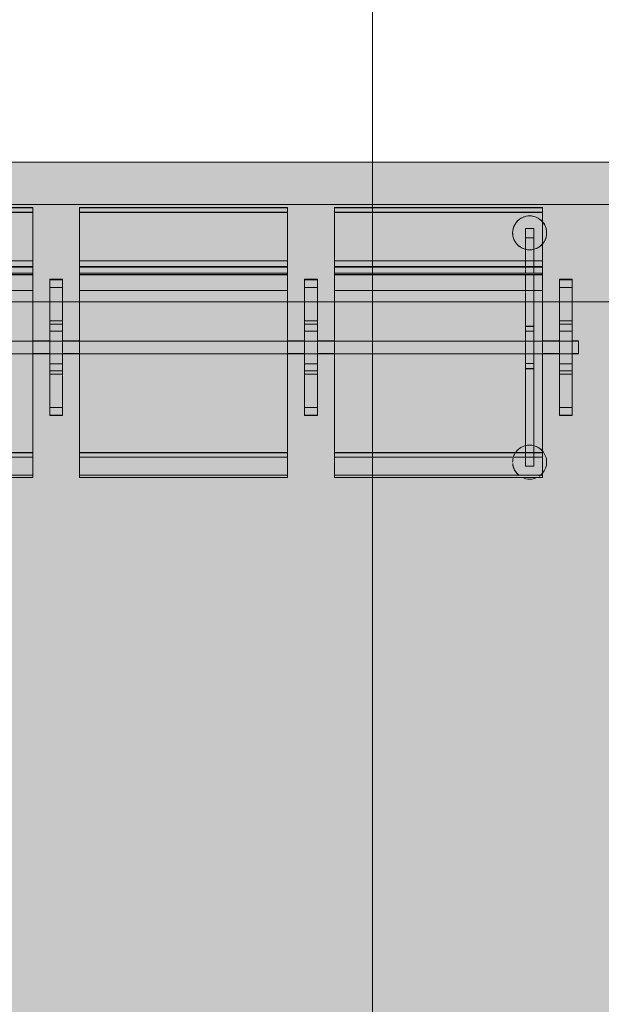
# Model space of a CAD drawing. Header units: millimetres. Extents: x 1110081 to 1268996, y -753649 to 3502.
# Tile 116 of 211: x 1189848 to 1191217, y -724419 to -722102. Entities that reach past the tile are written whole.
import ezdxf

# ---------------------------------------------------------------- set-up
doc = ezdxf.new("R2010")
doc.units = ezdxf.units.MM
doc.layers.add('A200-10 - ventesone', color=7, linetype='Continuous', lineweight=5, true_color=0xfff5d7)
for name, color, linetype, lineweight in [('A24', 1, 'Continuous', 13), ('A272', 1, 'Continuous', 9), ('A822Custom 1Custom 2Custom 3Floor Plan00_Shared Levels and Grids', 1, 'Continuous', 5), ('A852-TYNN', 4, 'Continuous', 5), ('Existing F_b', 7, 'Continuous', 9)]:
    doc.layers.add(name, color=color, linetype=linetype, lineweight=lineweight)

# ---------------------------------------------------------------- blocks, each defined once
blk = doc.blocks.new('279 - Seat-Gate-4-MO - 279 - Seat-Gate-4-MO-V124-H02-Nivå F-3_5 m_1_ Ny Plan 2 PV200')
at = {"layer": 'A272'}
for p, q in [((685.1, -138.2), (1175.1, -138.2)), ((1175.1, -138.7), (685.1, -138.7)), ((1175.1, -138.2), (1175.1, -767.8)), ((1175.1, -254.6), (1175.1, -138.7)), ((1175.1, -138.7), (1175.1, -149.8)), ((1285.1, -767.8), (1285.1, -138.2)), ((1285.1, -138.2), (1775.1, -138.2)), ((1285.1, -149.8), (1285.1, -138.7)), ((1285.1, -138.7), (1285.1, -254.6)), ((1775.1, -138.7), (1285.1, -138.7)), ((1775.1, -138.2), (1775.1, -767.8)), ((1775.1, -254.6), (1775.1, -138.7)), ((1775.1, -138.7), (1775.1, -149.8)), ((1885.1, -767.8), (1885.1, -138.2)), ((1885.1, -138.2), (2375.1, -138.2)), ((1885.1, -149.8), (1885.1, -138.7)), ((1885.1, -138.7), (1885.1, -254.6)), ((2375.1, -138.7), (1885.1, -138.7)), ((2375.1, -138.2), (2375.1, -767.8)), ((2375.1, -254.6), (2375.1, -138.7)), ((2375.1, -138.7), (2375.1, -149.8)), ((1175.1, -149.2), (685.1, -149.2)), ((1175.1, -149.8), (685.1, -149.8)), ((1175.1, -149.8), (1175.1, -263.9)), ((1775.1, -149.2), (1285.1, -149.2)), ((1285.1, -263.9), (1285.1, -149.8)), ((1775.1, -149.8), (1285.1, -149.8)), ((1775.1, -149.8), (1775.1, -263.9)), ((2375.1, -149.2), (1885.1, -149.2)), ((1885.1, -263.9), (1885.1, -149.8)), ((2375.1, -149.8), (1885.1, -149.8)), ((2375.1, -149.8), (2375.1, -263.9)), ((2334.9, -276.9), (2334.9, -188)), ((2334.9, -188), (2334.9, -209.5)), ((2354.9, -188), (2334.9, -188)), ((2354.9, -188), (2334.9, -188)), ((2354.9, -209.5), (2354.9, -188)), ((2354.9, -188), (2354.9, -276.9)), ((2334.9, -209.5), (2334.9, -276.9)), ((2354.9, -209.5), (2334.9, -209.5)), ((2334.9, -209.5), (2354.9, -209.5)), ((2354.9, -276.9), (2354.9, -209.5)), ((1175.1, -254.6), (1175.1, -279.4)), ((1285.1, -270.1), (1285.1, -254.6)), ((1775.1, -254.6), (1775.1, -270.1)), ((1885.1, -270.1), (1885.1, -254.6)), ((2375.1, -254.6), (2375.1, -270.1)), ((1175.1, -263.9), (685.1, -263.9)), ((1175.1, -276.7), (685.1, -276.7)), ((1175.1, -296.1), (1175.1, -263.9)), ((1175.1, -277.5), (1175.1, -276.7)), ((1175.1, -276.9), (1175.1, -276.7)), ((1175.1, -276.9), (1175.1, -278.7)), ((1285.1, -263.9), (1285.1, -296.1)), ((1775.1, -263.9), (1285.1, -263.9)), ((1285.1, -279.4), (1285.1, -270.1)), ((1775.1, -276.7), (1285.1, -276.7)), ((1285.1, -276.7), (1285.1, -277.5)), ((1285.1, -276.7), (1285.1, -276.9)), ((1285.1, -278.7), (1285.1, -276.9)), ((1775.1, -296.1), (1775.1, -263.9)), ((1775.1, -270.1), (1775.1, -279.4)), ((1775.1, -277.5), (1775.1, -276.7)), ((1775.1, -276.9), (1775.1, -276.7)), ((1775.1, -276.9), (1775.1, -278.7)), ((1885.1, -263.9), (1885.1, -296.1)), ((2375.1, -263.9), (1885.1, -263.9)), ((1885.1, -278.1), (1885.1, -270.1)), ((2375.1, -276.7), (1885.1, -276.7)), ((1885.1, -276.7), (1885.1, -277.5)), ((1885.1, -276.7), (1885.1, -276.9)), ((1885.1, -278.7), (1885.1, -276.9)), ((2375.1, -296.1), (2375.1, -263.9)), ((2375.1, -270.1), (2375.1, -279.4)), ((2375.1, -277.5), (2375.1, -276.7)), ((2375.1, -276.9), (2375.1, -276.7)), ((2375.1, -276.9), (2375.1, -278.7)), ((1175.1, -278.7), (685.1, -278.7)), ((1175.1, -292.8), (685.1, -292.8)), ((685.1, -296.1), (1175.1, -296.1)), ((685.1, -297), (1175.1, -297)), ((1175.1, -282.3), (1175.1, -278.3)), ((1175.1, -290.9), (1175.1, -283.8)), ((1175.1, -295), (1175.1, -292.8)), ((1175.1, -292.8), (1175.1, -294.8)), ((1175.1, -315.5), (1175.1, -294.5)), ((1175.1, -294.8), (1175.1, -350)), ((1285.1, -278.3), (1285.1, -282.3)), ((1285.1, -279.4), (1285.1, -278.7)), ((1775.1, -278.7), (1285.1, -278.7)), ((1285.1, -283.8), (1285.1, -290.9)), ((1285.1, -294.8), (1285.1, -292.8)), ((1285.1, -292.8), (1285.1, -295)), ((1775.1, -292.8), (1285.1, -292.8)), ((1285.1, -294.5), (1285.1, -302.8)), ((1285.1, -350), (1285.1, -294.8)), ((1285.1, -296.1), (1775.1, -296.1)), ((1285.1, -297), (1775.1, -297)), ((1775.1, -282.3), (1775.1, -278.3)), ((1775.1, -278.7), (1775.1, -279.4)), ((1775.1, -290.9), (1775.1, -283.8)), ((1775.1, -295), (1775.1, -292.8)), ((1775.1, -292.8), (1775.1, -294.8)), ((1775.1, -302.8), (1775.1, -294.5)), ((1775.1, -294.8), (1775.1, -350)), ((1885.1, -279.4), (1885.1, -278.1)), ((1885.1, -278.3), (1885.1, -282.3)), ((1885.1, -279.4), (1885.1, -278.7)), ((2375.1, -278.7), (1885.1, -278.7)), ((1885.1, -283.8), (1885.1, -290.9)), ((1885.1, -294.8), (1885.1, -292.8)), ((1885.1, -292.8), (1885.1, -295)), ((2375.1, -292.8), (1885.1, -292.8)), ((1885.1, -294.5), (1885.1, -302.8)), ((1885.1, -350), (1885.1, -294.8)), ((1885.1, -296.1), (2375.1, -296.1)), ((1885.1, -297), (2375.1, -297)), ((2334.9, -282.5), (2334.9, -278.7)), ((2334.9, -278.7), (2334.9, -282.5)), ((2334.9, -293), (2334.9, -284.2)), ((2334.9, -284.2), (2334.9, -293)), ((2334.9, -299.1), (2334.9, -294.8)), ((2334.9, -294.8), (2334.9, -299.1)), ((2334.9, -305.9), (2334.9, -299.5)), ((2334.9, -299.5), (2334.9, -305.9)), ((2354.9, -283.3), (2354.9, -278.7)), ((2354.9, -278.7), (2354.9, -283.3)), ((2354.9, -292.9), (2354.9, -284.2)), ((2354.9, -284.2), (2354.9, -292.9)), ((2354.9, -299.3), (2354.9, -294.8)), ((2354.9, -294.8), (2354.9, -299.3)), ((2354.9, -306.2), (2354.9, -299.5)), ((2354.9, -299.5), (2354.9, -306.2)), ((2375.1, -282.3), (2375.1, -278.3)), ((2375.1, -290.9), (2375.1, -283.8)), ((2375.1, -295), (2375.1, -292.8)), ((2375.1, -292.8), (2375.1, -294.8)), ((2375.1, -302.8), (2375.1, -294.5)), ((2375.1, -294.8), (2375.1, -350)), ((1175.1, -333.7), (1175.1, -317.4)), ((1215.1, -307), (1215.1, -627.2)), ((1245.1, -307), (1215.1, -307)), ((1245.1, -307.6), (1215.1, -307.6)), ((1215.1, -307.6), (1215.1, -326.5)), ((1215.1, -307.6), (1215.1, -308.2)), ((1245.1, -308.2), (1215.1, -308.2)), ((1215.1, -310.2), (1215.1, -326.5)), ((1245.1, -627.2), (1245.1, -307)), ((1245.1, -308.2), (1245.1, -307.6)), ((1245.1, -326.5), (1245.1, -307.6)), ((1245.1, -326.5), (1245.1, -310.2)), ((1285.1, -302.8), (1285.1, -315.5)), ((1285.1, -317.4), (1285.1, -333.7)), ((1775.1, -315.5), (1775.1, -302.8)), ((1775.1, -333.7), (1775.1, -317.4)), ((1815.1, -307), (1815.1, -627.2)), ((1845.1, -307), (1815.1, -307)), ((1845.1, -307.6), (1815.1, -307.6)), ((1815.1, -307.6), (1815.1, -326.5)), ((1815.1, -307.6), (1815.1, -308.2)), ((1845.1, -308.2), (1815.1, -308.2)), ((1815.1, -310.2), (1815.1, -326.5)), ((1845.1, -627.2), (1845.1, -307)), ((1845.1, -308.2), (1845.1, -307.6)), ((1845.1, -326.5), (1845.1, -307.6)), ((1845.1, -326.5), (1845.1, -310.2)), ((1885.1, -302.8), (1885.1, -315.5)), ((1885.1, -317.4), (1885.1, -333.7)), ((2334.9, -314.9), (2334.9, -306.5)), ((2334.9, -306.5), (2334.9, -314.9)), ((2334.9, -325.4), (2334.9, -315.6)), ((2334.9, -315.6), (2334.9, -325.4)), ((2354.9, -315.2), (2354.9, -306.5)), ((2354.9, -306.5), (2354.9, -315.2)), ((2354.9, -325.8), (2354.9, -315.6)), ((2354.9, -315.6), (2354.9, -325.8)), ((2375.1, -315.5), (2375.1, -302.8)), ((2375.1, -333.7), (2375.1, -317.4)), ((2415.1, -307), (2415.1, -627.2)), ((2445.1, -307), (2415.1, -307)), ((2445.1, -307.6), (2415.1, -307.6)), ((2415.1, -307.6), (2415.1, -326.5)), ((2415.1, -307.6), (2415.1, -308.2)), ((2445.1, -308.2), (2415.1, -308.2)), ((2415.1, -310.2), (2415.1, -326.5)), ((2445.1, -627.2), (2445.1, -307)), ((2445.1, -308.2), (2445.1, -307.6)), ((2445.1, -326.5), (2445.1, -307.6)), ((2445.1, -326.5), (2445.1, -310.2)), ((1175.1, -333.7), (685.1, -333.7)), ((1175.1, -360.6), (1175.1, -333.7)), ((1215.1, -326.6), (1215.1, -326.4)), ((1215.1, -467.7), (1215.1, -326.5)), ((1215.1, -346.5), (1215.1, -326.5)), ((1215.1, -326.6), (1215.1, -404.9)), ((1215.1, -412.7), (1215.1, -326.6)), ((1245.1, -326.6), (1215.1, -326.6)), ((1215.1, -346.5), (1215.1, -467.7)), ((1245.1, -326.4), (1245.1, -326.6)), ((1245.1, -326.5), (1245.1, -467.7)), ((1245.1, -326.5), (1245.1, -346.5)), ((1245.1, -404.9), (1245.1, -326.6)), ((1245.1, -326.6), (1245.1, -412.7)), ((1245.1, -467.7), (1245.1, -346.5)), ((1285.1, -333.7), (1285.1, -360.6)), ((1775.1, -333.7), (1285.1, -333.7)), ((1775.1, -360.6), (1775.1, -333.7)), ((1815.1, -326.6), (1815.1, -326.4)), ((1815.1, -326.5), (1815.1, -326.4)), ((1815.1, -467.7), (1815.1, -326.5)), ((1815.1, -346.5), (1815.1, -326.5)), ((1815.1, -326.6), (1815.1, -404.9)), ((1815.1, -412.7), (1815.1, -326.6)), ((1845.1, -326.6), (1815.1, -326.6)), ((1815.1, -346.5), (1815.1, -467.7)), ((1845.1, -326.4), (1845.1, -326.6)), ((1845.1, -326.5), (1845.1, -467.7)), ((1845.1, -326.5), (1845.1, -346.5)), ((1845.1, -404.9), (1845.1, -326.6)), ((1845.1, -326.6), (1845.1, -412.7)), ((1845.1, -467.7), (1845.1, -346.5)), ((1885.1, -333.7), (1885.1, -360.6)), ((2375.1, -333.7), (1885.1, -333.7)), ((2334.9, -337), (2334.9, -326.3)), ((2334.9, -326.3), (2334.9, -337)), ((2334.9, -349), (2334.9, -337.9)), ((2334.9, -337.9), (2334.9, -349)), ((2354.9, -337.4), (2354.9, -326.3)), ((2354.9, -326.3), (2354.9, -337.4)), ((2354.9, -349.5), (2354.9, -337.9)), ((2354.9, -337.9), (2354.9, -349.5)), ((2375.1, -360.6), (2375.1, -333.7)), ((2415.1, -326.6), (2415.1, -326.4)), ((2415.1, -467.7), (2415.1, -326.5)), ((2415.1, -346.5), (2415.1, -326.5)), ((2415.1, -326.6), (2415.1, -404.9)), ((2415.1, -412.7), (2415.1, -326.6)), ((2445.1, -326.6), (2415.1, -326.6)), ((2415.1, -346.5), (2415.1, -467.7)), ((2445.1, -326.4), (2445.1, -326.5)), ((2445.1, -326.4), (2445.1, -326.6)), ((2445.1, -326.5), (2445.1, -467.7)), ((2445.1, -326.5), (2445.1, -346.5)), ((2445.1, -404.9), (2445.1, -326.6)), ((2445.1, -326.6), (2445.1, -412.7)), ((2445.1, -467.7), (2445.1, -346.5)), ((1175.1, -360.6), (685.1, -360.6)), ((1175.1, -350), (1175.1, -715.7)), ((1175.1, -726), (1175.1, -360.6)), ((1285.1, -715.7), (1285.1, -350)), ((1285.1, -360.6), (1285.1, -726)), ((1775.1, -360.6), (1285.1, -360.6)), ((1775.1, -350), (1775.1, -715.7)), ((1775.1, -726), (1775.1, -360.6)), ((1885.1, -715.7), (1885.1, -350)), ((1885.1, -360.6), (1885.1, -726)), ((2375.1, -360.6), (1885.1, -360.6)), ((2334.9, -417.6), (2334.9, -350)), ((2334.9, -350), (2334.9, -417.6)), ((2354.9, -417.6), (2354.9, -350)), ((2354.9, -350), (2354.9, -417.6)), ((2375.1, -350), (2375.1, -715.7)), ((2375.1, -726), (2375.1, -360.6)), ((1215.1, -404.9), (1215.1, -467.7)), ((1245.1, -404.9), (1215.1, -404.9)), ((1215.1, -429), (1215.1, -412.7)), ((1245.1, -412.7), (1215.1, -412.7)), ((1245.1, -467.7), (1245.1, -404.9)), ((1245.1, -412.7), (1245.1, -429)), ((1815.1, -404.9), (1815.1, -467.7)), ((1845.1, -404.9), (1815.1, -404.9)), ((1815.1, -429), (1815.1, -412.7)), ((1845.1, -412.7), (1815.1, -412.7)), ((1845.1, -467.7), (1845.1, -404.9)), ((1845.1, -412.7), (1845.1, -429)), ((2415.1, -404.9), (2415.1, -467.7)), ((2445.1, -404.9), (2415.1, -404.9)), ((2415.1, -429), (2415.1, -412.7)), ((2445.1, -412.7), (2415.1, -412.7)), ((2445.1, -467.7), (2445.1, -404.9)), ((2445.1, -412.7), (2445.1, -429)), ((1215.1, -467.7), (1215.1, -429)), ((1245.1, -429), (1215.1, -429)), ((1245.1, -429), (1245.1, -467.7)), ((1815.1, -467.7), (1815.1, -429)), ((1845.1, -429), (1815.1, -429)), ((1845.1, -429), (1845.1, -467.7)), ((2334.9, -452.6), (2334.9, -417.6)), ((2354.9, -417.6), (2334.9, -417.6)), ((2334.9, -418.1), (2334.9, -429.6)), ((2354.9, -418.1), (2334.9, -418.1)), ((2334.9, -429.6), (2334.9, -452.6)), ((2354.9, -429.6), (2334.9, -429.6)), ((2354.9, -417.6), (2354.9, -452.6)), ((2354.9, -429.6), (2354.9, -418.1)), ((2354.9, -452.6), (2354.9, -429.6)), ((2415.1, -467.7), (2415.1, -429)), ((2445.1, -429), (2415.1, -429)), ((2445.1, -429), (2445.1, -467.7)), ((1175.1, -452.6), (685.1, -452.6)), ((1175.1, -452.6), (685.1, -452.6)), ((1215.1, -452.1), (1175.1, -452.1)), ((1215.1, -452.6), (1176.4, -452.6)), ((1215.1, -452.6), (1176.4, -452.6)), ((1245.1, -452.6), (1215.1, -452.6)), ((1245.1, -452.6), (1215.1, -452.6)), ((1245.1, -452.1), (1285.1, -452.1)), ((1285.1, -452.6), (1245.1, -452.6)), ((1285.1, -452.6), (1245.1, -452.6)), ((1775.1, -452.6), (1285.1, -452.6)), ((1775.1, -452.6), (1285.1, -452.6)), ((1815.1, -452.1), (1775.1, -452.1)), ((1815.1, -452.6), (1775.1, -452.6)), ((1815.1, -452.6), (1775.1, -452.6)), ((1845.1, -452.6), (1815.1, -452.6)), ((1845.1, -452.6), (1815.1, -452.6)), ((1845.1, -452.1), (1885.1, -452.1)), ((1885.1, -452.6), (1845.1, -452.6)), ((1885.1, -452.6), (1845.1, -452.6)), ((2375.1, -452.6), (1885.1, -452.6)), ((2334.9, -452.6), (1885.1, -452.6)), ((2334.9, -482.6), (2334.9, -452.6)), ((2334.9, -452.6), (2334.9, -482.6)), ((2354.9, -452.6), (2334.9, -452.6)), ((2354.9, -482.6), (2354.9, -452.6)), ((2354.9, -452.6), (2354.9, -482.6)), ((2375.1, -452.6), (2354.9, -452.6)), ((2415.1, -452.1), (2375.1, -452.1)), ((2415.1, -452.6), (2375.1, -452.6)), ((2415.1, -452.6), (2375.1, -452.6)), ((2445.1, -452.6), (2415.1, -452.6)), ((2445.1, -452.6), (2415.1, -452.6)), ((2445.1, -452.1), (2460.1, -452.1)), ((2460, -452.6), (2445.1, -452.6)), ((2460, -452.6), (2445.1, -452.6)), ((2460, -467.6), (2460, -452.6)), ((2460, -452.6), (2460, -467.6)), ((2460.1, -452.1), (2460.1, -482.1)), ((685.1, -482.6), (1175.1, -482.6)), ((1175.1, -482.6), (685.1, -482.6)), ((1215.1, -482.1), (1175.1, -482.1)), ((1176.4, -482.6), (1215.1, -482.6)), ((1215.1, -482.6), (1176.4, -482.6)), ((1215.1, -467.7), (1215.1, -530.5)), ((1215.1, -608.9), (1215.1, -467.7)), ((1215.1, -506.4), (1215.1, -467.7)), ((1215.1, -467.7), (1215.1, -588.9)), ((1215.1, -482.6), (1245.1, -482.6)), ((1245.1, -482.6), (1215.1, -482.6)), ((1245.1, -467.7), (1245.1, -608.9)), ((1245.1, -530.5), (1245.1, -467.7)), ((1245.1, -588.9), (1245.1, -467.7)), ((1245.1, -467.7), (1245.1, -506.4)), ((1245.1, -482.1), (1285.1, -482.1)), ((1245.1, -482.6), (1285.1, -482.6)), ((1285.1, -482.6), (1245.1, -482.6)), ((1285.1, -482.6), (1775.1, -482.6)), ((1775.1, -482.6), (1285.1, -482.6)), ((1815.1, -482.1), (1775.1, -482.1)), ((1775.1, -482.6), (1815.1, -482.6)), ((1815.1, -482.6), (1775.1, -482.6)), ((1815.1, -467.7), (1815.1, -530.5)), ((1815.1, -608.9), (1815.1, -467.7)), ((1815.1, -506.4), (1815.1, -467.7)), ((1815.1, -467.7), (1815.1, -588.9)), ((1815.1, -482.6), (1845.1, -482.6)), ((1845.1, -482.6), (1815.1, -482.6)), ((1845.1, -467.7), (1845.1, -608.9)), ((1845.1, -530.5), (1845.1, -467.7)), ((1845.1, -588.9), (1845.1, -467.7)), ((1845.1, -467.7), (1845.1, -506.4)), ((1845.1, -482.1), (1885.1, -482.1)), ((1845.1, -482.6), (1885.1, -482.6)), ((1885.1, -482.6), (1845.1, -482.6)), ((1885.1, -482.6), (2375.1, -482.6)), ((2334.9, -482.6), (1885.1, -482.6)), ((2334.9, -517.5), (2334.9, -482.6)), ((2334.9, -482.6), (2334.9, -505.5)), ((2354.9, -482.6), (2334.9, -482.6)), ((2354.9, -505.5), (2354.9, -482.6)), ((2354.9, -482.6), (2354.9, -517.5)), ((2375.1, -482.6), (2354.9, -482.6)), ((2415.1, -482.1), (2375.1, -482.1)), ((2375.1, -482.6), (2415.1, -482.6)), ((2415.1, -482.6), (2375.1, -482.6)), ((2415.1, -467.7), (2415.1, -530.5)), ((2415.1, -608.9), (2415.1, -467.7)), ((2415.1, -506.4), (2415.1, -467.7)), ((2415.1, -467.7), (2415.1, -588.9)), ((2415.1, -482.6), (2445.1, -482.6)), ((2445.1, -482.6), (2415.1, -482.6)), ((2445.1, -467.7), (2445.1, -608.9)), ((2445.1, -530.5), (2445.1, -467.7)), ((2445.1, -588.9), (2445.1, -467.7)), ((2445.1, -467.7), (2445.1, -506.4)), ((2460.1, -482.1), (2445.1, -482.1)), ((2445.1, -482.6), (2460, -482.6)), ((2460, -482.6), (2445.1, -482.6)), ((2460, -482.6), (2460, -467.6)), ((2460, -467.6), (2460, -482.6)), ((1215.1, -522.7), (1215.1, -506.4)), ((1245.1, -506.4), (1215.1, -506.4)), ((1245.1, -506.4), (1245.1, -522.7)), ((1815.1, -522.7), (1815.1, -506.4)), ((1845.1, -506.4), (1815.1, -506.4)), ((1845.1, -506.4), (1845.1, -522.7)), ((2334.9, -505.5), (2334.9, -517)), ((2354.9, -505.5), (2334.9, -505.5)), ((2354.9, -517), (2354.9, -505.5)), ((2415.1, -517.3), (2415.1, -506.4)), ((2445.1, -506.4), (2415.1, -506.4)), ((2445.1, -506.4), (2445.1, -522.7)), ((1215.1, -608.8), (1215.1, -522.7)), ((1245.1, -522.7), (1215.1, -522.7)), ((1215.1, -530.5), (1215.1, -608.8)), ((1245.1, -530.5), (1215.1, -530.5)), ((1245.1, -522.7), (1245.1, -608.8)), ((1245.1, -608.8), (1245.1, -530.5)), ((1815.1, -608.8), (1815.1, -522.7)), ((1845.1, -522.7), (1815.1, -522.7)), ((1815.1, -530.5), (1815.1, -608.8)), ((1845.1, -530.5), (1815.1, -530.5)), ((1845.1, -522.7), (1845.1, -608.8)), ((1845.1, -608.8), (1845.1, -530.5)), ((2354.9, -517), (2334.9, -517)), ((2334.9, -727.1), (2334.9, -517.5)), ((2334.9, -517.5), (2334.9, -725.5)), ((2354.9, -517.5), (2334.9, -517.5)), ((2354.9, -725.5), (2354.9, -517.5)), ((2354.9, -517.5), (2354.9, -727.6)), ((2415.1, -520.3), (2415.1, -517.3)), ((2415.1, -522.7), (2415.1, -520.3)), ((2415.1, -608.8), (2415.1, -522.7)), ((2445.1, -522.7), (2415.1, -522.7)), ((2415.1, -530.5), (2415.1, -608.8)), ((2445.1, -530.5), (2415.1, -530.5)), ((2445.1, -522.7), (2445.1, -608.8)), ((2445.1, -608.8), (2445.1, -530.5)), ((1215.1, -608.9), (1215.1, -588.9)), ((1245.1, -588.9), (1245.1, -608.9)), ((1815.1, -608.9), (1815.1, -588.9)), ((1845.1, -588.9), (1845.1, -608.9)), ((2415.1, -608.9), (2415.1, -588.9)), ((2445.1, -588.9), (2445.1, -608.9)), ((1215.1, -609), (1215.1, -608.8)), ((1245.1, -608.8), (1215.1, -608.8)), ((1215.1, -608.9), (1215.1, -625.2)), ((1215.1, -608.9), (1215.1, -627.8)), ((1215.1, -609), (1215.1, -608.9)), ((1245.1, -608.8), (1245.1, -609)), ((1245.1, -627.8), (1245.1, -608.9)), ((1245.1, -625.2), (1245.1, -608.9)), ((1815.1, -609), (1815.1, -608.8)), ((1845.1, -608.8), (1815.1, -608.8)), ((1815.1, -608.9), (1815.1, -625.2)), ((1815.1, -608.9), (1815.1, -627.8)), ((1815.1, -609), (1815.1, -608.9)), ((1845.1, -608.8), (1845.1, -609)), ((1845.1, -627.8), (1845.1, -608.9)), ((1845.1, -625.2), (1845.1, -608.9)), ((2415.1, -609), (2415.1, -608.8)), ((2445.1, -608.8), (2415.1, -608.8)), ((2415.1, -608.9), (2415.1, -625.2)), ((2415.1, -608.9), (2415.1, -627.8)), ((2445.1, -608.8), (2445.1, -609)), ((2445.1, -627.8), (2445.1, -608.9)), ((2445.1, -625.2), (2445.1, -608.9)), ((2445.1, -608.9), (2445.1, -609)), ((1215.1, -627.2), (1245.1, -627.2)), ((1215.1, -627.2), (1215.1, -627.8)), ((1245.1, -627.2), (1215.1, -627.2)), ((1215.1, -627.8), (1245.1, -627.8)), ((1245.1, -627.8), (1245.1, -627.2)), ((1815.1, -627.2), (1845.1, -627.2)), ((1815.1, -627.2), (1815.1, -627.8)), ((1845.1, -627.2), (1815.1, -627.2)), ((1815.1, -627.8), (1845.1, -627.8)), ((1845.1, -627.8), (1845.1, -627.2)), ((2415.1, -627.2), (2445.1, -627.2)), ((2415.1, -627.2), (2415.1, -627.8)), ((2445.1, -627.2), (2415.1, -627.2)), ((2415.1, -627.8), (2445.1, -627.8)), ((2445.1, -627.8), (2445.1, -627.2)), ((1175.1, -715.1), (685.1, -715.1)), ((1175.1, -715.7), (685.1, -715.7)), ((1175.1, -740.2), (1175.1, -715.7)), ((1775.1, -715.1), (1285.1, -715.1)), ((1285.1, -715.7), (1285.1, -740.2)), ((1775.1, -715.7), (1285.1, -715.7)), ((1775.1, -740.2), (1775.1, -715.7)), ((2375.1, -715.1), (1885.1, -715.1)), ((1885.1, -715.7), (1885.1, -740.2)), ((2375.1, -715.7), (1885.1, -715.7)), ((2375.1, -740.2), (2375.1, -715.7)), ((1175.1, -726), (685.1, -726)), ((1175.1, -759.7), (1175.1, -728.1)), ((1175.1, -740.2), (1175.1, -768.4)), ((1775.1, -726), (1285.1, -726)), ((1285.1, -728.1), (1285.1, -759.7)), ((1285.1, -768.4), (1285.1, -740.2)), ((1775.1, -759.7), (1775.1, -728.1)), ((1775.1, -740.2), (1775.1, -768.4)), ((2375.1, -726), (1885.1, -726)), ((1885.1, -728.1), (1885.1, -759.7)), ((1885.1, -768.4), (1885.1, -740.2)), ((2354.9, -725.5), (2334.9, -725.5)), ((2334.9, -725.5), (2354.9, -725.5)), ((2334.9, -728.1), (2334.9, -739.2)), ((2334.9, -739.2), (2334.9, -728.1)), ((2334.9, -740.2), (2334.9, -747.1)), ((2334.9, -747.1), (2334.9, -740.2)), ((2354.9, -728.1), (2354.9, -739.7)), ((2354.9, -739.7), (2354.9, -728.1)), ((2354.9, -740.2), (2354.9, -747.1)), ((2354.9, -747.1), (2354.9, -740.2)), ((2375.1, -759.7), (2375.1, -728.1)), ((2375.1, -740.2), (2375.1, -768.4)), ((1175.1, -772.4), (1175.1, -759.7)), ((1285.1, -759.7), (1285.1, -762.1)), ((1285.1, -762.1), (1285.1, -771.1)), ((1775.1, -762.1), (1775.1, -759.7)), ((1775.1, -767), (1775.1, -762.1)), ((1885.1, -759.7), (1885.1, -762.1)), ((1885.1, -762.1), (1885.1, -764.6)), ((2354.9, -747.1), (2334.9, -747.1)), ((2354.9, -747.1), (2334.9, -747.1)), ((2375.1, -762.1), (2375.1, -759.7)), ((2375.1, -764.6), (2375.1, -762.1)), ((1175.1, -767.8), (685.1, -767.8)), ((685.1, -768.4), (1175.1, -768.4)), ((685.1, -773.4), (1175.1, -773.4)), ((1175.1, -773.4), (1175.1, -768.4)), ((1175.1, -773.2), (1175.1, -772.4)), ((1175.1, -773.4), (1175.1, -773.2)), ((1175.1, -773.4), (1175.1, -773.4)), ((1775.1, -767.8), (1285.1, -767.8)), ((1285.1, -768.4), (1285.1, -773.4)), ((1285.1, -768.4), (1775.1, -768.4)), ((1285.1, -771.1), (1285.1, -773.2)), ((1285.1, -773.2), (1285.1, -773.4)), ((1285.1, -773.4), (1775.1, -773.4)), ((1775.1, -771.1), (1775.1, -767)), ((1775.1, -773.4), (1775.1, -768.4)), ((1775.1, -773.2), (1775.1, -771.1)), ((1775.1, -773.4), (1775.1, -773.2)), ((1775.1, -773.4), (1775.1, -773.4)), ((1885.1, -764.6), (1885.1, -767)), ((1885.1, -767), (1885.1, -769.2)), ((2375.1, -767.8), (1885.1, -767.8)), ((1885.1, -768.4), (1885.1, -773.4)), ((1885.1, -768.4), (2375.1, -768.4)), ((1885.1, -769.2), (1885.1, -771.1)), ((1885.1, -771.1), (1885.1, -772.4)), ((1885.1, -772.4), (1885.1, -773.4)), ((1885.1, -773.4), (2375.1, -773.4)), ((2375.1, -767), (2375.1, -764.6)), ((2375.1, -772.4), (2375.1, -767)), ((2375.1, -773.4), (2375.1, -768.4)), ((2375.1, -773.2), (2375.1, -772.4)), ((2375.1, -773.4), (2375.1, -773.2)), ((2375.1, -773.4), (2375.1, -773.4))]:
    blk.add_line(p, q, dxfattribs=at)
for centre, start, end in [((2344.9, -197.9), 75, 180), ((2344.9, -197.9), 40.5212, 180), ((2344.9, -197.9), 45, 75), ((2344.9, -197.9), 40.5212, 45), ((2344.9, -197.9), 0, 40.5212), ((2344.9, -197.9), 15, 40.5212), ((2344.9, -197.9), 180, 255), ((2344.9, -197.9), 180, 255), ((2344.9, -197.9), 319.4788, 0), ((2344.9, -197.9), 319.4788, 0), ((2344.9, -197.9), 0, 15), ((2344.9, -197.9), 285, 319.4788), ((2344.9, -197.9), 285, 319.4788), ((2344.9, -197.9), 255.5111, 284.4889), ((2344.9, -197.9), 255.5111, 270), ((2344.9, -197.9), 270, 284.4889), ((2344.9, -737.4), 150, 163.9958), ((2344.9, -737.4), 150, 163.9958), ((2344.9, -737.4), 105, 146.9497), ((2344.9, -737.4), 105, 146.9497), ((2344.9, -737.4), 75.5111, 104.4889), ((2344.9, -737.4), 75.5111, 104.4889), ((2344.9, -737.4), 40.5212, 75), ((2344.9, -737.4), 40.5212, 75), ((2344.9, -737.4), 360, 40.5212), ((2344.9, -737.4), 0, 40.5212), ((2344.9, -737.4), 166.5826, 180), ((2344.9, -737.4), 166.5826, 180), ((2344.9, -737.4), 184.1252, 210), ((2344.9, -737.4), 184.1252, 231.4977), ((2344.9, -737.4), 319.4788, 360), ((2344.9, -737.4), 319.4788, 0), ((2344.9, -737.4), 210, 231.4977), ((2344.9, -737.4), 303.9002, 319.4788), ((2344.9, -737.4), 303.9002, 319.4788), ((2344.9, -737.4), 245.0431, 294.8462), ((2344.9, -737.4), 245.0431, 294.8462)]:
    blk.add_arc(centre, 40, start, end, dxfattribs=at)
blk = doc.blocks.new('br001-h02-a-200-2-0001_Z02_dwg_279 - Seat-Gate-4-MO - 279 - Seat-Gate-4-MO-V146-H02-Nivå F-3_5m-1921357-MA-20-0001 GA Level 02 -Rearrange - option 3D')
at = {"layer": 'A272', "color": 7}
for p, q in [((1175.1, -138.7), (685.1, -138.7)), ((1775.1, -138.7), (1285.1, -138.7)), ((2375.1, -138.7), (1885.1, -138.7)), ((1175.1, -149.2), (685.1, -149.2)), ((1175.1, -149.8), (685.1, -149.8)), ((1775.1, -149.2), (1285.1, -149.2)), ((1775.1, -149.8), (1285.1, -149.8)), ((2375.1, -149.2), (1885.1, -149.2)), ((2375.1, -149.8), (1885.1, -149.8)), ((1175.1, -263.9), (685.1, -263.9)), ((1775.1, -263.9), (1285.1, -263.9)), ((2375.1, -263.9), (1885.1, -263.9)), ((1175.1, -278.7), (685.1, -278.7)), ((1175.1, -292.8), (685.1, -292.8)), ((685.1, -296.1), (1175.1, -296.1)), ((685.1, -297), (1175.1, -297)), ((1175.1, -282.3), (1175.1, -278.3)), ((1175.1, -290.9), (1175.1, -283.8)), ((1175.1, -315.5), (1175.1, -294.5)), ((1285.1, -278.3), (1285.1, -282.3)), ((1775.1, -278.7), (1285.1, -278.7)), ((1285.1, -283.8), (1285.1, -290.9)), ((1775.1, -292.8), (1285.1, -292.8)), ((1285.1, -296.1), (1775.1, -296.1)), ((1285.1, -297), (1775.1, -297)), ((1775.1, -282.3), (1775.1, -278.3)), ((1775.1, -290.9), (1775.1, -283.8)), ((1885.1, -278.3), (1885.1, -282.3)), ((2375.1, -278.7), (1885.1, -278.7)), ((1885.1, -283.8), (1885.1, -290.9)), ((2375.1, -292.8), (1885.1, -292.8)), ((1885.1, -294.5), (1885.1, -315.5)), ((1885.1, -296.1), (2375.1, -296.1)), ((1885.1, -297), (2375.1, -297)), ((2375.1, -282.3), (2375.1, -278.3)), ((2375.1, -290.9), (2375.1, -283.8)), ((2375.1, -315.5), (2375.1, -294.5)), ((1175.1, -333.7), (685.1, -333.7)), ((1245.1, -326.6), (1215.1, -326.6)), ((1775.1, -333.7), (1285.1, -333.7)), ((1845.1, -326.6), (1815.1, -326.6)), ((2375.1, -333.7), (1885.1, -333.7)), ((1175.1, -360.6), (685.1, -360.6)), ((1775.1, -360.6), (1285.1, -360.6)), ((2375.1, -360.6), (1885.1, -360.6)), ((1245.1, -404.9), (1215.1, -404.9)), ((1245.1, -412.7), (1215.1, -412.7)), ((1845.1, -404.9), (1815.1, -404.9)), ((1845.1, -412.7), (1815.1, -412.7)), ((2445.1, -404.9), (2415.1, -404.9)), ((2445.1, -412.7), (2415.1, -412.7)), ((1245.1, -429), (1215.1, -429)), ((1845.1, -429), (1815.1, -429)), ((2354.9, -429.6), (2334.9, -429.6)), ((2445.1, -429), (2415.1, -429)), ((1215.1, -452.1), (1175.1, -452.1)), ((1245.1, -452.1), (1285.1, -452.1)), ((1815.1, -452.1), (1775.1, -452.1)), ((1845.1, -452.1), (1885.1, -452.1)), ((2415.1, -452.1), (2375.1, -452.1)), ((1215.1, -482.1), (1175.1, -482.1)), ((1245.1, -482.1), (1285.1, -482.1)), ((1815.1, -482.1), (1775.1, -482.1)), ((1845.1, -482.1), (1885.1, -482.1)), ((2415.1, -482.1), (2375.1, -482.1)), ((1245.1, -506.4), (1215.1, -506.4)), ((1845.1, -506.4), (1815.1, -506.4)), ((2354.9, -505.5), (2334.9, -505.5)), ((2445.1, -506.4), (2415.1, -506.4)), ((1245.1, -522.7), (1215.1, -522.7)), ((1245.1, -530.5), (1215.1, -530.5)), ((1845.1, -522.7), (1815.1, -522.7)), ((1845.1, -530.5), (1815.1, -530.5)), ((2445.1, -522.7), (2415.1, -522.7)), ((2445.1, -530.5), (2415.1, -530.5)), ((1245.1, -608.8), (1215.1, -608.8)), ((1845.1, -608.8), (1815.1, -608.8)), ((2445.1, -608.8), (2415.1, -608.8)), ((1175.1, -715.1), (685.1, -715.1)), ((1175.1, -715.7), (685.1, -715.7)), ((1775.1, -715.1), (1285.1, -715.1)), ((1775.1, -715.7), (1285.1, -715.7)), ((2375.1, -715.1), (1885.1, -715.1)), ((2375.1, -715.7), (1885.1, -715.7)), ((685.1, -773.4), (1175.1, -773.4)), ((1285.1, -773.4), (1775.1, -773.4)), ((1885.1, -773.4), (2375.1, -773.4)), ((2375.1, -768.4), (2375.1, -773.4))]:
    blk.add_line(p, q, dxfattribs=at)
at = {"layer": 'A272', "color": 7, "flags": 128}
for points in [[(1175.1, -138.2), (1175.1, -767.8), (685.1, -767.8), (685.1, -138.2)], [(1775.1, -138.2), (1775.1, -767.8), (1285.1, -767.8), (1285.1, -138.2)], [(2375.1, -138.2), (2375.1, -767.8), (1885.1, -767.8), (1885.1, -138.2)], [(2334.9, -276.9), (2334.9, -188), (2334.9, -209.5)], [(2334.9, -188), (2354.9, -188)], [(2354.9, -276.9), (2354.9, -209.5), (2354.9, -188)], [(2354.9, -209.5), (2334.9, -209.5)], [(2334.9, -282.5), (2334.9, -278.7)], [(2334.9, -293), (2334.9, -284.2)], [(2334.9, -299.1), (2334.9, -294.8)], [(2334.9, -305.9), (2334.9, -299.5)], [(2354.9, -283.3), (2354.9, -278.7)], [(2354.9, -292.9), (2354.9, -284.2)], [(2354.9, -299.3), (2354.9, -294.8)], [(2354.9, -306.2), (2354.9, -299.5)], [(1215.1, -307), (1215.1, -627.2), (1245.1, -627.2), (1245.1, -307)], [(1815.1, -307), (1815.1, -627.2), (1845.1, -627.2), (1845.1, -307)], [(2334.9, -314.9), (2334.9, -306.5)], [(2334.9, -325.4), (2334.9, -315.6)], [(2354.9, -315.2), (2354.9, -306.5)], [(2354.9, -325.8), (2354.9, -315.6)], [(2415.1, -307), (2415.1, -627.2), (2445.1, -627.2), (2445.1, -307)], [(1215.1, -327.6), (1215.1, -337), (1215.1, -346.5), (1215.1, -467.7), (1215.1, -588.9), (1215.1, -593.8), (1215.1, -598.3), (1215.1, -602.3), (1215.1, -605.6), (1215.1, -607.8), (1215.1, -608.9), (1215.1, -608.8), (1215.1, -522.7), (1215.1, -506.4), (1215.1, -467.7), (1215.1, -429), (1215.1, -412.7), (1215.1, -326.6), (1215.1, -326.5)], [(2334.9, -337), (2334.9, -326.3)], [(2334.9, -349), (2334.9, -337.9)], [(2354.9, -337.4), (2354.9, -326.3)], [(2354.9, -349.5), (2354.9, -337.9)], [(2415.1, -588.9), (2415.1, -467.7), (2415.1, -346.5), (2415.1, -326.5), (2415.1, -326.6), (2415.1, -412.7), (2415.1, -429), (2415.1, -467.7), (2415.1, -506.4), (2415.1, -522.7), (2415.1, -608.9), (2415.1, -608.8)], [(2375.1, -452.6), (2415.1, -452.6), (2445.1, -452.6), (2460, -452.6), (2445.1, -452.6), (2415.1, -452.6)], [(2460, -482.6), (2460, -467.6), (2460, -452.6), (2460, -467.6)], [(2334.9, -728.1), (2334.9, -739.2)], [(2334.9, -740.2), (2334.9, -747.1)], [(2354.9, -728.1), (2354.9, -739.7)], [(2354.9, -740.2), (2354.9, -747.1)], [(2334.9, -747.1), (2354.9, -747.1)]]:
    blk.add_lwpolyline(points, close=True, dxfattribs=at)
for points in [[(1175.1, -276.7), (1175.1, -276.9), (1175.1, -278.7), (1175.1, -279.4), (1175.1, -254.6), (1175.1, -138.7), (1175.1, -149.8), (1175.1, -263.9), (1175.1, -295), (1175.1, -292.8), (1175.1, -294.8), (1175.1, -350), (1175.1, -715.7), (1175.1, -740.2), (1175.1, -768.4)], [(1285.1, -768.4), (1285.1, -740.2), (1285.1, -715.7), (1285.1, -350), (1285.1, -294.8), (1285.1, -292.8), (1285.1, -295), (1285.1, -263.9), (1285.1, -149.8), (1285.1, -138.7), (1285.1, -254.6), (1285.1, -278.7), (1285.1, -276.9), (1285.1, -276.7)], [(1775.1, -276.7), (1775.1, -276.9), (1775.1, -278.7), (1775.1, -279.4), (1775.1, -278.1), (1775.1, -254.6), (1775.1, -138.7), (1775.1, -149.8), (1775.1, -263.9), (1775.1, -295), (1775.1, -292.8), (1775.1, -294.8), (1775.1, -350), (1775.1, -715.7), (1775.1, -740.2), (1775.1, -768.4), (1775.1, -773.4)], [(1885.1, -768.4), (1885.1, -740.2), (1885.1, -715.7), (1885.1, -350), (1885.1, -294.8), (1885.1, -292.8), (1885.1, -295), (1885.1, -263.9), (1885.1, -149.8), (1885.1, -138.7), (1885.1, -254.6), (1885.1, -278.7), (1885.1, -276.9), (1885.1, -276.7)], [(2375.1, -276.7), (2375.1, -276.9), (2375.1, -278.7), (2375.1, -254.6), (2375.1, -138.7), (2375.1, -149.8), (2375.1, -263.9), (2375.1, -295), (2375.1, -292.8), (2375.1, -294.8), (2375.1, -350), (2375.1, -715.7), (2375.1, -740.2), (2375.1, -768.4), (1885.1, -768.4), (1885.1, -773.4), (1885.1, -759.7), (1885.1, -728.1)], [(1175.1, -277.5), (1175.1, -276.7), (685.1, -276.7), (685.1, -277.5)], [(1775.1, -277.5), (1775.1, -276.7), (1285.1, -276.7), (1285.1, -277.5)], [(2375.1, -277.5), (2375.1, -276.7), (1885.1, -276.7), (1885.1, -277.5)], [(1285.1, -294.5), (1285.1, -302.8), (1285.1, -315.5)], [(1775.1, -315.5), (1775.1, -302.8), (1775.1, -294.5)], [(685.1, -317.4), (685.1, -333.7), (685.1, -360.6), (685.1, -726), (1175.1, -726), (1175.1, -360.6), (1175.1, -333.7), (1175.1, -317.4)], [(1215.1, -627.8), (1215.1, -608.9), (1215.1, -467.7), (1215.1, -326.5), (1215.1, -307.6), (1215.1, -308.2), (1245.1, -308.2), (1245.1, -307.6), (1215.1, -307.6)], [(1215.1, -310.2), (1215.1, -326.6), (1215.1, -404.9), (1215.1, -467.7), (1215.1, -530.5), (1215.1, -608.8), (1215.1, -625.2)], [(1245.1, -520.3), (1245.1, -522.7), (1245.1, -608.8), (1245.1, -608.9), (1245.1, -605.6), (1245.1, -588.9), (1245.1, -467.7), (1245.1, -326.5), (1245.1, -307.6)], [(1245.1, -625.2), (1245.1, -608.8), (1245.1, -530.5), (1245.1, -467.7), (1245.1, -404.9), (1245.1, -326.6), (1245.1, -310.2)], [(1285.1, -317.4), (1285.1, -333.7), (1285.1, -360.6), (1285.1, -726), (1775.1, -726), (1775.1, -360.6), (1775.1, -333.7), (1775.1, -317.4)], [(1815.1, -627.8), (1815.1, -608.9), (1815.1, -467.7), (1815.1, -326.5), (1815.1, -307.6), (1815.1, -308.2), (1845.1, -308.2), (1845.1, -307.6), (1815.1, -307.6)], [(1815.1, -310.2), (1815.1, -326.6), (1815.1, -404.9), (1815.1, -467.7), (1815.1, -530.5), (1815.1, -608.8), (1815.1, -625.2)], [(1845.1, -513.8), (1845.1, -517.3), (1845.1, -520.3), (1845.1, -522.7), (1845.1, -608.8), (1845.1, -608.9), (1845.1, -605.6), (1845.1, -598.3), (1845.1, -588.9), (1845.1, -467.7), (1845.1, -326.5), (1845.1, -307.6)], [(1845.1, -625.2), (1845.1, -608.8), (1845.1, -530.5), (1845.1, -467.7), (1845.1, -404.9), (1845.1, -326.6), (1845.1, -310.2)], [(1885.1, -317.4), (1885.1, -333.7), (1885.1, -360.6), (1885.1, -726), (2375.1, -726), (2375.1, -360.6), (2375.1, -333.7), (2375.1, -317.4)], [(2415.1, -627.8), (2415.1, -608.9), (2415.1, -467.7), (2415.1, -326.5), (2415.1, -307.6), (2415.1, -308.2), (2445.1, -308.2), (2445.1, -307.6), (2415.1, -307.6)], [(2415.1, -310.2), (2415.1, -326.6), (2415.1, -404.9), (2415.1, -467.7), (2415.1, -530.5), (2415.1, -608.8), (2415.1, -625.2)], [(2445.1, -517.3), (2445.1, -520.3), (2445.1, -522.7), (2445.1, -608.8), (2445.1, -608.9), (2445.1, -607.8), (2445.1, -598.3), (2445.1, -593.8), (2445.1, -588.9), (2445.1, -467.7), (2445.1, -326.5), (2445.1, -307.6)], [(2445.1, -625.2), (2445.1, -608.8), (2445.1, -530.5), (2445.1, -467.7), (2445.1, -404.9), (2445.1, -326.6), (2445.1, -310.2)], [(1245.1, -627.8), (1215.1, -627.8), (1215.1, -627.2), (1245.1, -627.2), (1245.1, -627.8), (1245.1, -608.9), (1245.1, -467.7), (1245.1, -346.5), (1245.1, -337), (1245.1, -329.8), (1245.1, -326.6), (1245.1, -326.5), (1245.1, -412.7), (1245.1, -415.1), (1245.1, -421.6), (1245.1, -429), (1245.1, -467.7), (1245.1, -506.4), (1245.1, -520.3)], [(1845.1, -627.8), (1815.1, -627.8), (1815.1, -627.2), (1845.1, -627.2), (1845.1, -627.8), (1845.1, -608.9), (1845.1, -467.7), (1845.1, -346.5), (1845.1, -341.6), (1845.1, -337), (1845.1, -333), (1845.1, -329.8), (1845.1, -327.6), (1845.1, -326.6), (1845.1, -326.5), (1845.1, -412.7), (1845.1, -418.1), (1845.1, -421.6), (1845.1, -425.2), (1845.1, -429), (1845.1, -467.7), (1845.1, -506.4), (1845.1, -513.8)], [(1815.1, -421.6), (1815.1, -412.7), (1815.1, -326.6), (1815.1, -326.5), (1815.1, -329.8)], [(1815.1, -329.8), (1815.1, -337), (1815.1, -346.5), (1815.1, -467.7), (1815.1, -588.9)], [(2445.1, -326.4), (2445.1, -326.6), (2445.1, -326.4), (2445.1, -327.6), (2445.1, -333), (2445.1, -341.6), (2445.1, -346.5), (2445.1, -467.7), (2445.1, -608.9), (2445.1, -627.8), (2445.1, -627.2), (2415.1, -627.2), (2415.1, -627.8), (2445.1, -627.8)], [(2415.1, -326.6), (2445.1, -326.6), (2445.1, -412.7), (2445.1, -418.1), (2445.1, -425.2), (2445.1, -429), (2445.1, -467.7), (2445.1, -506.4), (2445.1, -517.3)], [(685.1, -452.6), (1175.1, -452.6), (1215.1, -452.6), (1245.1, -452.6), (1285.1, -452.6), (1775.1, -452.6), (1815.1, -452.6), (1845.1, -452.6), (1885.1, -452.6), (2334.9, -452.6), (2354.9, -452.6), (2354.9, -482.6), (2354.9, -505.5), (2354.9, -517), (2334.9, -517), (2334.9, -505.5), (2334.9, -482.6), (2334.9, -452.6), (2334.9, -417.6), (2334.9, -350), (2334.9, -417.6), (2354.9, -417.6), (2354.9, -350), (2354.9, -417.6), (2354.9, -452.6)], [(1815.1, -588.9), (1815.1, -598.3), (1815.1, -605.6), (1815.1, -608.8), (1815.1, -608.9), (1815.1, -522.7), (1815.1, -513.8), (1815.1, -506.4), (1815.1, -467.7), (1815.1, -429), (1815.1, -421.6)], [(2354.9, -727.6), (2354.9, -517.5), (2354.9, -482.6), (2354.9, -452.6), (2354.9, -429.6), (2354.9, -418.1), (2334.9, -418.1), (2334.9, -429.6), (2334.9, -452.6), (2334.9, -482.6), (2334.9, -517.5), (2334.9, -727.1)], [(685.1, -482.6), (1175.1, -482.6), (1215.1, -482.6), (1245.1, -482.6), (1285.1, -482.6), (1775.1, -482.6), (1815.1, -482.6), (1845.1, -482.6), (1885.1, -482.6), (2375.1, -482.6), (2415.1, -482.6), (2445.1, -482.6), (2460, -482.6), (2445.1, -482.6), (2415.1, -482.6), (2375.1, -482.6), (2354.9, -482.6), (2334.9, -482.6), (1885.1, -482.6), (1845.1, -482.6), (1815.1, -482.6), (1775.1, -482.6), (1285.1, -482.6), (1245.1, -482.6), (1215.1, -482.6), (1175.1, -482.6), (685.1, -482.6)], [(1175.1, -452.6), (685.1, -452.6), (645.1, -452.6), (615.1, -452.6), (575.1, -452.6)], [(1775.1, -452.6), (1285.1, -452.6), (1245.1, -452.6), (1215.1, -452.6), (1175.1, -452.6)], [(2354.9, -452.6), (2375.1, -452.6), (1885.1, -452.6), (1845.1, -452.6), (1815.1, -452.6), (1775.1, -452.6)], [(2445.1, -452.1), (2460.1, -452.1), (2460.1, -482.1), (2445.1, -482.1)], [(2354.9, -725.5), (2334.9, -725.5), (2354.9, -725.5), (2354.9, -517.5), (2334.9, -517.5), (2334.9, -725.5)], [(685.1, -728.1), (685.1, -759.7), (685.1, -773.4), (685.1, -768.4), (1175.1, -768.4), (1175.1, -773.4)], [(1175.1, -773.4), (1175.1, -759.7), (1175.1, -728.1)], [(1285.1, -728.1), (1285.1, -759.7), (1285.1, -773.4), (1285.1, -768.4), (1775.1, -768.4)], [(1775.1, -773.4), (1775.1, -771.1), (1775.1, -767), (1775.1, -762.1), (1775.1, -759.7), (1775.1, -728.1)], [(2375.1, -773.4), (2375.1, -773.2), (2375.1, -772.4), (2375.1, -764.6), (2375.1, -762.1), (2375.1, -759.7), (2375.1, -728.1)]]:
    blk.add_lwpolyline(points, dxfattribs=at)
at = {"layer": 'A272', "color": 7}
for centre, start, end in [((2344.9, -197.9), 40.5212, 180), ((2344.9, -197.9), 40.5212, 180), ((2344.9, -197.9), 0, 40.5212), ((2344.9, -197.9), 0, 40.5212), ((2344.9, -197.9), 180, 195), ((2344.9, -197.9), 180, 255), ((2344.9, -197.9), 195, 210), ((2344.9, -197.9), 319.4788, 0), ((2344.9, -197.9), 330, 0), ((2344.9, -197.9), 210, 240), ((2344.9, -197.9), 285, 319.4788), ((2344.9, -197.9), 300, 319.4788), ((2344.9, -197.9), 319.4788, 330), ((2344.9, -197.9), 240, 255), ((2344.9, -197.9), 255.5111, 284.4889), ((2344.9, -197.9), 255.5111, 284.4889), ((2344.9, -197.9), 285, 300), ((2344.9, -737.4), 150, 163.9958), ((2344.9, -737.4), 150, 163.9958), ((2344.9, -737.4), 105, 146.9497), ((2344.9, -737.4), 105, 146.9497), ((2344.9, -737.4), 75.5111, 104.4889), ((2344.9, -737.4), 75.5111, 104.4889), ((2344.9, -737.4), 45, 75), ((2344.9, -737.4), 40.5212, 75), ((2344.9, -737.4), 40.5212, 45), ((2344.9, -737.4), 360, 40.5212), ((2344.9, -737.4), 0, 40.5212), ((2344.9, -737.4), 166.5826, 180), ((2344.9, -737.4), 166.5826, 180), ((2344.9, -737.4), 184.1252, 195), ((2344.9, -737.4), 184.1252, 231.4977), ((2344.9, -737.4), 319.4788, 360), ((2344.9, -737.4), 319.4788, 0), ((2344.9, -737.4), 195, 225), ((2344.9, -737.4), 303.9002, 319.4788), ((2344.9, -737.4), 315, 319.4788), ((2344.9, -737.4), 225, 231.4977), ((2344.9, -737.4), 245.0431, 294.8462), ((2344.9, -737.4), 245.0431, 270), ((2344.9, -737.4), 270, 294.8462), ((2344.9, -737.4), 303.9002, 315)]:
    blk.add_arc(centre, 40, start, end, dxfattribs=at)

msp = doc.modelspace()

# ---------------------------------------------------------------- hatches: boundary and pattern name
at = {"layer": 'A200-10 - ventesone'}
msp.add_hatch(color=256, dxfattribs=at).paths.add_polyline_path([(1184878.6, -722965.6), (1184878.6, -722537.1), (1196431.9, -722537.1), (1196431.9, -728804.6), (1184680.6, -728804.6), (1184677.7, -722965.6)])
at = {"layer": 'A24'}
msp.add_hatch(color=256, dxfattribs=at).paths.add_polyline_path([(1189880.2, -722537.1), (1195963.9, -722537.1), (1195963.9, -722437.1), (1179486.6, -722437.1), (1179486.6, -722537.1), (1189373, -722537.1)])

# ---------------------------------------------------------------- linework, layer by layer
for p, q in [((1195813.9, -722437.1), (1180300.6, -722437.1)), ((1179607.6, -722537.1), (1195963.9, -722537.1))]:
    msp.add_line(p, q, dxfattribs=at)
at = {"layer": 'A822Custom 1Custom 2Custom 3Floor Plan00_Shared Levels and Grids'}
for p, q in [((1190678.6, -712167.1), (1190678.6, -753336.6)), ((1160395.2, -722766.4), (1214398.7, -722766.4))]:
    msp.add_line(p, q, dxfattribs=at)
at = {"layer": 'A852-TYNN'}
msp.add_lwpolyline([(1172187.6, -723296.7), (1177115.6, -723296.7), (1177114.6, -722586.9), (1179487.6, -722586.9), (1179487.6, -722437.1), (1180299.6, -722437.1), (1186433.5, -722437.1), (1186558.5, -722437.1), (1195812.9, -722437.1), (1195812.9, -712167.1)], dxfattribs=at)
msp.add_lwpolyline([(1184878.6, -722965.6), (1184878.6, -722537.1), (1196431.9, -722537.1), (1196431.9, -728804.6), (1184680.6, -728804.6), (1184677.7, -722965.6)], close=True, dxfattribs=at)
at = {"layer": 'Existing F_b'}
msp.add_line((1179607.6, -722537.1), (1195963.9, -722537.1), dxfattribs=at)

# ---------------------------------------------------------------- block references
msp.add_blockref('br001-h02-a-200-2-0001_Z02_dwg_279 - Seat-Gate-4-MO - 279 - Seat-Gate-4-MO-V146-H02-Nivå F-3_5m-1921357-MA-20-0001 GA Level 02 -Rearrange - option 3D', (1188703.8, -722405.8))
at = {"layer": 'A272'}
msp.add_blockref('279 - Seat-Gate-4-MO - 279 - Seat-Gate-4-MO-V124-H02-Nivå F-3_5 m_1_ Ny Plan 2 PV200', (1188703.8, -722405.8), dxfattribs=at)

doc.saveas('drawing.dxf')
